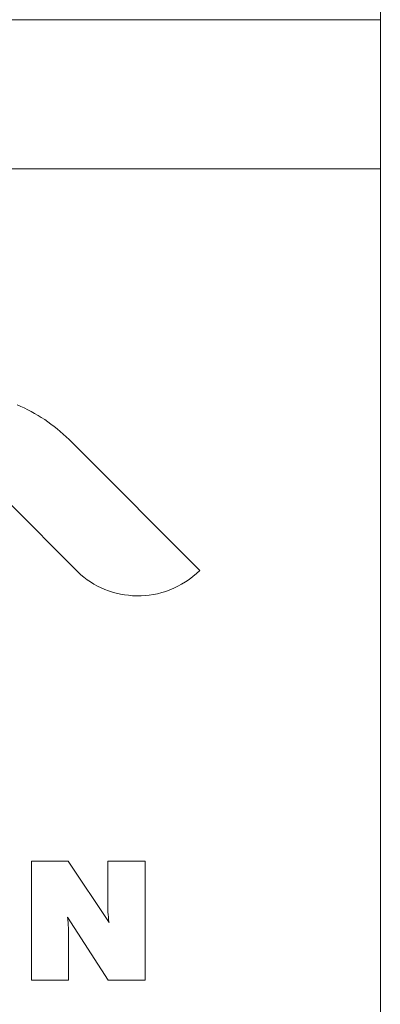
# Model space of a CAD drawing. Extents: x 64716 to 7565828, y -160732 to 5881792.
# Tile 96 of 160: x 280246 to 280343, y -60895 to -60631. Entities that reach past the tile are written whole.
import ezdxf

# ---------------------------------------------------------------- set-up
doc = ezdxf.new("R2010")
doc.units = 0
doc.header["$MEASUREMENT"] = 0
doc.layers.add('1__logo', color=7, linetype='Continuous')
doc.layers.add('_a_widok', color=7, linetype='Continuous', lineweight=5)
doc.layers.add('linii', color=7, linetype='Continuous', lineweight=15)

# ---------------------------------------------------------------- blocks, each defined once
blk = doc.blocks.new('GFGDGD')
at = {"color": 0, "linetype": 'ByBlock', "lineweight": -2}
for p, q in [((31116.98, -11081.61, 0), (31116.98, -9331.61, 0)), ((31116.98, -10231.61, 0), (29984.73, -10231.61, 0)), ((31116.98, -10271.61, 0), (29984.73, -10271.61, 0)), ((31033.28, -10457.06, 0), (31023.42, -10457.06, 0)), ((31023.42, -10457.06, 0), (31023.42, -10488.95, 0)), ((31033.28, -10457.06, 0), (31023.42, -10457.06, 0)), ((31023.42, -10457.06, 0), (31023.42, -10488.95, 0)), ((31033.28, -10457.06, 0), (31023.42, -10457.06, 0)), ((31023.42, -10457.06, 0), (31023.42, -10488.95, 0)), ((31033.28, -10457.06, 0), (31023.42, -10457.06, 0)), ((31023.42, -10457.06, 0), (31023.42, -10488.95, 0)), ((31033.28, -10457.06, 0), (31023.42, -10457.06, 0)), ((31023.42, -10457.06, 0), (31023.42, -10488.95, 0)), ((31033.28, -10457.06, 0), (31023.42, -10457.06, 0)), ((31023.42, -10457.06, 0), (31023.42, -10488.95, 0)), ((31033.28, -10457.06, 0), (31023.42, -10457.06, 0)), ((31023.42, -10457.06, 0), (31023.42, -10488.95, 0)), ((31033.28, -10457.06, 0), (31023.42, -10457.06, 0)), ((31023.42, -10457.06, 0), (31023.42, -10488.95, 0)), ((31033.28, -10457.06, 0), (31023.42, -10457.06, 0)), ((31023.42, -10457.06, 0), (31023.42, -10488.95, 0)), ((31033.28, -10457.06, 0), (31023.42, -10457.06, 0)), ((31023.42, -10457.06, 0), (31023.42, -10488.95, 0)), ((31033.28, -10457.06, 0), (31023.42, -10457.06, 0)), ((31023.42, -10457.06, 0), (31023.42, -10488.95, 0)), ((31033.28, -10457.06, 0), (31023.42, -10457.06, 0)), ((31023.42, -10457.06, 0), (31023.42, -10488.95, 0)), ((31033.28, -10457.06, 0), (31023.42, -10457.06, 0)), ((31023.42, -10457.06, 0), (31023.42, -10488.95, 0)), ((31033.28, -10457.06, 0), (31023.42, -10457.06, 0)), ((31023.42, -10457.06, 0), (31023.42, -10488.95, 0)), ((31033.28, -10457.06, 0), (31023.42, -10457.06, 0)), ((31023.42, -10457.06, 0), (31023.42, -10488.95, 0)), ((31033.28, -10457.06, 0), (31023.42, -10457.06, 0)), ((31023.42, -10457.06, 0), (31023.42, -10488.95, 0)), ((31033.28, -10457.06, 0), (31023.42, -10457.06, 0)), ((31023.42, -10457.06, 0), (31023.42, -10488.95, 0)), ((31033.28, -10457.06, 0), (31023.42, -10457.06, 0)), ((31023.42, -10457.06, 0), (31023.42, -10488.95, 0)), ((31033.28, -10457.06, 0), (31023.42, -10457.06, 0)), ((31023.42, -10457.06, 0), (31023.42, -10488.95, 0)), ((31033.28, -10457.06, 0), (31023.42, -10457.06, 0)), ((31023.42, -10457.06, 0), (31023.42, -10488.95, 0)), ((31033.28, -10457.06, 0), (31023.42, -10457.06, 0)), ((31023.42, -10457.06, 0), (31023.42, -10488.95, 0)), ((31033.28, -10457.06, 0), (31023.42, -10457.06, 0)), ((31023.42, -10457.06, 0), (31023.42, -10488.95, 0)), ((31033.28, -10457.06, 0), (31023.42, -10457.06, 0)), ((31023.42, -10457.06, 0), (31023.42, -10488.95, 0)), ((31033.28, -10457.06, 0), (31023.42, -10457.06, 0)), ((31023.42, -10457.06, 0), (31023.42, -10488.95, 0)), ((31044.25, -10473.5, 0), (31033.28, -10457.06, 0)), ((31044.25, -10473.5, 0), (31033.28, -10457.06, 0)), ((31044.25, -10473.5, 0), (31033.28, -10457.06, 0)), ((31044.25, -10473.5, 0), (31033.28, -10457.06, 0)), ((31044.25, -10473.5, 0), (31033.28, -10457.06, 0)), ((31044.25, -10473.5, 0), (31033.28, -10457.06, 0)), ((31044.25, -10473.5, 0), (31033.28, -10457.06, 0)), ((31044.25, -10473.5, 0), (31033.28, -10457.06, 0)), ((31044.25, -10473.5, 0), (31033.28, -10457.06, 0)), ((31044.25, -10473.5, 0), (31033.28, -10457.06, 0)), ((31044.25, -10473.5, 0), (31033.28, -10457.06, 0)), ((31044.25, -10473.5, 0), (31033.28, -10457.06, 0)), ((31044.25, -10473.5, 0), (31033.28, -10457.06, 0)), ((31044.25, -10473.5, 0), (31033.28, -10457.06, 0)), ((31044.25, -10473.5, 0), (31033.28, -10457.06, 0)), ((31044.25, -10473.5, 0), (31033.28, -10457.06, 0)), ((31044.25, -10473.5, 0), (31033.28, -10457.06, 0)), ((31044.25, -10473.5, 0), (31033.28, -10457.06, 0)), ((31044.25, -10473.5, 0), (31033.28, -10457.06, 0)), ((31044.25, -10473.5, 0), (31033.28, -10457.06, 0)), ((31044.25, -10473.5, 0), (31033.28, -10457.06, 0)), ((31044.25, -10473.5, 0), (31033.28, -10457.06, 0)), ((31044.25, -10473.5, 0), (31033.28, -10457.06, 0)), ((31044.25, -10473.5, 0), (31033.28, -10457.06, 0)), ((31053.88, -10457.06, 0), (31043.9, -10457.06, 0)), ((31043.9, -10457.06, 0), (31043.9, -10467.52, 0)), ((31053.88, -10457.06, 0), (31043.9, -10457.06, 0)), ((31043.9, -10457.06, 0), (31043.9, -10467.52, 0)), ((31053.88, -10457.06, 0), (31043.9, -10457.06, 0)), ((31043.9, -10457.06, 0), (31043.9, -10467.52, 0)), ((31053.88, -10457.06, 0), (31043.9, -10457.06, 0)), ((31043.9, -10457.06, 0), (31043.9, -10467.52, 0)), ((31053.88, -10457.06, 0), (31043.9, -10457.06, 0)), ((31043.9, -10457.06, 0), (31043.9, -10467.52, 0)), ((31053.88, -10457.06, 0), (31043.9, -10457.06, 0)), ((31043.9, -10457.06, 0), (31043.9, -10467.52, 0)), ((31053.88, -10457.06, 0), (31043.9, -10457.06, 0)), ((31043.9, -10457.06, 0), (31043.9, -10467.52, 0)), ((31053.88, -10457.06, 0), (31043.9, -10457.06, 0)), ((31043.9, -10457.06, 0), (31043.9, -10467.52, 0)), ((31053.88, -10457.06, 0), (31043.9, -10457.06, 0)), ((31043.9, -10457.06, 0), (31043.9, -10467.52, 0)), ((31053.88, -10457.06, 0), (31043.9, -10457.06, 0)), ((31043.9, -10457.06, 0), (31043.9, -10467.52, 0)), ((31053.88, -10457.06, 0), (31043.9, -10457.06, 0)), ((31043.9, -10457.06, 0), (31043.9, -10467.52, 0)), ((31053.88, -10457.06, 0), (31043.9, -10457.06, 0)), ((31043.9, -10457.06, 0), (31043.9, -10467.52, 0)), ((31053.88, -10457.06, 0), (31043.9, -10457.06, 0)), ((31043.9, -10457.06, 0), (31043.9, -10467.52, 0)), ((31053.88, -10457.06, 0), (31043.9, -10457.06, 0)), ((31043.9, -10457.06, 0), (31043.9, -10467.52, 0)), ((31053.88, -10457.06, 0), (31043.9, -10457.06, 0)), ((31043.9, -10457.06, 0), (31043.9, -10467.52, 0)), ((31053.88, -10457.06, 0), (31043.9, -10457.06, 0)), ((31043.9, -10457.06, 0), (31043.9, -10467.52, 0)), ((31053.88, -10457.06, 0), (31043.9, -10457.06, 0)), ((31043.9, -10457.06, 0), (31043.9, -10467.52, 0)), ((31053.88, -10457.06, 0), (31043.9, -10457.06, 0)), ((31043.9, -10457.06, 0), (31043.9, -10467.52, 0)), ((31053.88, -10457.06, 0), (31043.9, -10457.06, 0)), ((31043.9, -10457.06, 0), (31043.9, -10467.52, 0)), ((31053.88, -10457.06, 0), (31043.9, -10457.06, 0)), ((31043.9, -10457.06, 0), (31043.9, -10467.52, 0)), ((31053.88, -10457.06, 0), (31043.9, -10457.06, 0)), ((31043.9, -10457.06, 0), (31043.9, -10467.52, 0)), ((31053.88, -10457.06, 0), (31043.9, -10457.06, 0)), ((31043.9, -10457.06, 0), (31043.9, -10467.52, 0)), ((31053.88, -10457.06, 0), (31043.9, -10457.06, 0)), ((31043.9, -10457.06, 0), (31043.9, -10467.52, 0)), ((31053.88, -10457.06, 0), (31043.9, -10457.06, 0)), ((31043.9, -10457.06, 0), (31043.9, -10467.52, 0)), ((31053.88, -10488.95, 0), (31053.88, -10457.06, 0)), ((31053.88, -10488.95, 0), (31053.88, -10457.06, 0)), ((31053.88, -10488.95, 0), (31053.88, -10457.06, 0)), ((31053.88, -10488.95, 0), (31053.88, -10457.06, 0)), ((31053.88, -10488.95, 0), (31053.88, -10457.06, 0)), ((31053.88, -10488.95, 0), (31053.88, -10457.06, 0)), ((31053.88, -10488.95, 0), (31053.88, -10457.06, 0)), ((31053.88, -10488.95, 0), (31053.88, -10457.06, 0)), ((31053.88, -10488.95, 0), (31053.88, -10457.06, 0)), ((31053.88, -10488.95, 0), (31053.88, -10457.06, 0)), ((31053.88, -10488.95, 0), (31053.88, -10457.06, 0)), ((31053.88, -10488.95, 0), (31053.88, -10457.06, 0)), ((31053.88, -10488.95, 0), (31053.88, -10457.06, 0)), ((31053.88, -10488.95, 0), (31053.88, -10457.06, 0)), ((31053.88, -10488.95, 0), (31053.88, -10457.06, 0)), ((31053.88, -10488.95, 0), (31053.88, -10457.06, 0)), ((31053.88, -10488.95, 0), (31053.88, -10457.06, 0)), ((31053.88, -10488.95, 0), (31053.88, -10457.06, 0)), ((31053.88, -10488.95, 0), (31053.88, -10457.06, 0)), ((31053.88, -10488.95, 0), (31053.88, -10457.06, 0)), ((31053.88, -10488.95, 0), (31053.88, -10457.06, 0)), ((31053.88, -10488.95, 0), (31053.88, -10457.06, 0)), ((31053.88, -10488.95, 0), (31053.88, -10457.06, 0)), ((31053.88, -10488.95, 0), (31053.88, -10457.06, 0)), ((31043.9, -10467.52, 0), (31043.9, -10467.96, 0)), ((31043.9, -10467.52, 0), (31043.9, -10467.96, 0)), ((31043.9, -10467.52, 0), (31043.9, -10467.96, 0)), ((31043.9, -10467.52, 0), (31043.9, -10467.96, 0)), ((31043.9, -10467.52, 0), (31043.9, -10467.96, 0)), ((31043.9, -10467.52, 0), (31043.9, -10467.96, 0)), ((31043.9, -10467.52, 0), (31043.9, -10467.96, 0)), ((31043.9, -10467.52, 0), (31043.9, -10467.96, 0)), ((31043.9, -10467.52, 0), (31043.9, -10467.96, 0)), ((31043.9, -10467.52, 0), (31043.9, -10467.96, 0)), ((31043.9, -10467.52, 0), (31043.9, -10467.96, 0)), ((31043.9, -10467.52, 0), (31043.9, -10467.96, 0)), ((31043.9, -10467.52, 0), (31043.9, -10467.96, 0)), ((31043.9, -10467.52, 0), (31043.9, -10467.96, 0)), ((31043.9, -10467.52, 0), (31043.9, -10467.96, 0)), ((31043.9, -10467.52, 0), (31043.9, -10467.96, 0)), ((31043.9, -10467.52, 0), (31043.9, -10467.96, 0)), ((31043.9, -10467.52, 0), (31043.9, -10467.96, 0)), ((31043.9, -10467.52, 0), (31043.9, -10467.96, 0)), ((31043.9, -10467.52, 0), (31043.9, -10467.96, 0)), ((31043.9, -10467.52, 0), (31043.9, -10467.96, 0)), ((31043.9, -10467.52, 0), (31043.9, -10467.96, 0)), ((31043.9, -10467.52, 0), (31043.9, -10467.96, 0)), ((31043.9, -10467.52, 0), (31043.9, -10467.96, 0)), ((31043.9, -10467.96, 0), (31043.9, -10468.41, 0)), ((31043.9, -10467.96, 0), (31043.9, -10468.41, 0)), ((31043.9, -10467.96, 0), (31043.9, -10468.41, 0)), ((31043.9, -10467.96, 0), (31043.9, -10468.41, 0)), ((31043.9, -10467.96, 0), (31043.9, -10468.41, 0)), ((31043.9, -10467.96, 0), (31043.9, -10468.41, 0)), ((31043.9, -10467.96, 0), (31043.9, -10468.41, 0)), ((31043.9, -10467.96, 0), (31043.9, -10468.41, 0)), ((31043.9, -10467.96, 0), (31043.9, -10468.41, 0)), ((31043.9, -10467.96, 0), (31043.9, -10468.41, 0)), ((31043.9, -10467.96, 0), (31043.9, -10468.41, 0)), ((31043.9, -10467.96, 0), (31043.9, -10468.41, 0)), ((31043.9, -10467.96, 0), (31043.9, -10468.41, 0)), ((31043.9, -10467.96, 0), (31043.9, -10468.41, 0)), ((31043.9, -10467.96, 0), (31043.9, -10468.41, 0)), ((31043.9, -10467.96, 0), (31043.9, -10468.41, 0)), ((31043.9, -10467.96, 0), (31043.9, -10468.41, 0)), ((31043.9, -10467.96, 0), (31043.9, -10468.41, 0)), ((31043.9, -10467.96, 0), (31043.9, -10468.41, 0)), ((31043.9, -10467.96, 0), (31043.9, -10468.41, 0)), ((31043.9, -10467.96, 0), (31043.9, -10468.41, 0)), ((31043.9, -10467.96, 0), (31043.9, -10468.41, 0)), ((31043.9, -10467.96, 0), (31043.9, -10468.41, 0)), ((31043.9, -10467.96, 0), (31043.9, -10468.41, 0)), ((31043.9, -10468.41, 0), (31043.9, -10468.95, 0)), ((31043.9, -10468.41, 0), (31043.9, -10468.95, 0)), ((31043.9, -10468.41, 0), (31043.9, -10468.95, 0)), ((31043.9, -10468.41, 0), (31043.9, -10468.95, 0)), ((31043.9, -10468.41, 0), (31043.9, -10468.95, 0)), ((31043.9, -10468.41, 0), (31043.9, -10468.95, 0)), ((31043.9, -10468.41, 0), (31043.9, -10468.95, 0)), ((31043.9, -10468.41, 0), (31043.9, -10468.95, 0)), ((31043.9, -10468.41, 0), (31043.9, -10468.95, 0)), ((31043.9, -10468.41, 0), (31043.9, -10468.95, 0)), ((31043.9, -10468.41, 0), (31043.9, -10468.95, 0)), ((31043.9, -10468.41, 0), (31043.9, -10468.95, 0)), ((31043.9, -10468.41, 0), (31043.9, -10468.95, 0)), ((31043.9, -10468.41, 0), (31043.9, -10468.95, 0)), ((31043.9, -10468.41, 0), (31043.9, -10468.95, 0)), ((31043.9, -10468.41, 0), (31043.9, -10468.95, 0)), ((31043.9, -10468.41, 0), (31043.9, -10468.95, 0)), ((31043.9, -10468.41, 0), (31043.9, -10468.95, 0)), ((31043.9, -10468.41, 0), (31043.9, -10468.95, 0)), ((31043.9, -10468.41, 0), (31043.9, -10468.95, 0)), ((31043.9, -10468.41, 0), (31043.9, -10468.95, 0)), ((31043.9, -10468.41, 0), (31043.9, -10468.95, 0)), ((31043.9, -10468.41, 0), (31043.9, -10468.95, 0)), ((31043.9, -10468.41, 0), (31043.9, -10468.95, 0)), ((31043.9, -10468.95, 0), (31043.9, -10469.52, 0)), ((31043.9, -10468.95, 0), (31043.9, -10469.52, 0)), ((31043.9, -10468.95, 0), (31043.9, -10469.52, 0)), ((31043.9, -10468.95, 0), (31043.9, -10469.52, 0)), ((31043.9, -10468.95, 0), (31043.9, -10469.52, 0)), ((31043.9, -10468.95, 0), (31043.9, -10469.52, 0)), ((31043.9, -10468.95, 0), (31043.9, -10469.52, 0)), ((31043.9, -10468.95, 0), (31043.9, -10469.52, 0)), ((31043.9, -10468.95, 0), (31043.9, -10469.52, 0)), ((31043.9, -10468.95, 0), (31043.9, -10469.52, 0)), ((31043.9, -10468.95, 0), (31043.9, -10469.52, 0)), ((31043.9, -10468.95, 0), (31043.9, -10469.52, 0)), ((31043.9, -10468.95, 0), (31043.9, -10469.52, 0)), ((31043.9, -10468.95, 0), (31043.9, -10469.52, 0)), ((31043.9, -10468.95, 0), (31043.9, -10469.52, 0)), ((31043.9, -10468.95, 0), (31043.9, -10469.52, 0)), ((31043.9, -10468.95, 0), (31043.9, -10469.52, 0)), ((31043.9, -10468.95, 0), (31043.9, -10469.52, 0)), ((31043.9, -10468.95, 0), (31043.9, -10469.52, 0)), ((31043.9, -10468.95, 0), (31043.9, -10469.52, 0)), ((31043.9, -10468.95, 0), (31043.9, -10469.52, 0)), ((31043.9, -10468.95, 0), (31043.9, -10469.52, 0)), ((31043.9, -10468.95, 0), (31043.9, -10469.52, 0)), ((31043.9, -10468.95, 0), (31043.9, -10469.52, 0)), ((31043.9, -10469.52, 0), (31043.93, -10470.1, 0)), ((31043.9, -10469.52, 0), (31043.93, -10470.1, 0)), ((31043.9, -10469.52, 0), (31043.93, -10470.1, 0)), ((31043.9, -10469.52, 0), (31043.93, -10470.1, 0)), ((31043.9, -10469.52, 0), (31043.93, -10470.1, 0)), ((31043.9, -10469.52, 0), (31043.93, -10470.1, 0)), ((31043.9, -10469.52, 0), (31043.93, -10470.1, 0)), ((31043.9, -10469.52, 0), (31043.93, -10470.1, 0)), ((31043.9, -10469.52, 0), (31043.93, -10470.1, 0)), ((31043.9, -10469.52, 0), (31043.93, -10470.1, 0)), ((31043.9, -10469.52, 0), (31043.93, -10470.1, 0)), ((31043.9, -10469.52, 0), (31043.93, -10470.1, 0)), ((31043.9, -10469.52, 0), (31043.93, -10470.1, 0)), ((31043.9, -10469.52, 0), (31043.93, -10470.1, 0)), ((31043.9, -10469.52, 0), (31043.93, -10470.1, 0)), ((31043.9, -10469.52, 0), (31043.93, -10470.1, 0)), ((31043.9, -10469.52, 0), (31043.93, -10470.1, 0)), ((31043.9, -10469.52, 0), (31043.93, -10470.1, 0)), ((31043.9, -10469.52, 0), (31043.93, -10470.1, 0)), ((31043.9, -10469.52, 0), (31043.93, -10470.1, 0)), ((31043.9, -10469.52, 0), (31043.93, -10470.1, 0)), ((31043.9, -10469.52, 0), (31043.93, -10470.1, 0)), ((31043.9, -10469.52, 0), (31043.93, -10470.1, 0)), ((31043.9, -10469.52, 0), (31043.93, -10470.1, 0)), ((31043.93, -10470.1, 0), (31043.93, -10470.73, 0)), ((31043.93, -10470.1, 0), (31043.93, -10470.73, 0)), ((31043.93, -10470.1, 0), (31043.93, -10470.73, 0)), ((31043.93, -10470.1, 0), (31043.93, -10470.73, 0)), ((31043.93, -10470.1, 0), (31043.93, -10470.73, 0)), ((31043.93, -10470.1, 0), (31043.93, -10470.73, 0)), ((31043.93, -10470.1, 0), (31043.93, -10470.73, 0)), ((31043.93, -10470.1, 0), (31043.93, -10470.73, 0)), ((31043.93, -10470.1, 0), (31043.93, -10470.73, 0)), ((31043.93, -10470.1, 0), (31043.93, -10470.73, 0)), ((31043.93, -10470.1, 0), (31043.93, -10470.73, 0)), ((31043.93, -10470.1, 0), (31043.93, -10470.73, 0)), ((31043.93, -10470.1, 0), (31043.93, -10470.73, 0)), ((31043.93, -10470.1, 0), (31043.93, -10470.73, 0)), ((31043.93, -10470.1, 0), (31043.93, -10470.73, 0)), ((31043.93, -10470.1, 0), (31043.93, -10470.73, 0)), ((31043.93, -10470.1, 0), (31043.93, -10470.73, 0)), ((31043.93, -10470.1, 0), (31043.93, -10470.73, 0)), ((31043.93, -10470.1, 0), (31043.93, -10470.73, 0)), ((31043.93, -10470.1, 0), (31043.93, -10470.73, 0)), ((31043.93, -10470.1, 0), (31043.93, -10470.73, 0)), ((31043.93, -10470.1, 0), (31043.93, -10470.73, 0)), ((31043.93, -10470.1, 0), (31043.93, -10470.73, 0)), ((31043.93, -10470.1, 0), (31043.93, -10470.73, 0)), ((31043.93, -10470.73, 0), (31043.99, -10471.37, 0)), ((31043.93, -10470.73, 0), (31043.99, -10471.37, 0)), ((31043.93, -10470.73, 0), (31043.99, -10471.37, 0)), ((31043.93, -10470.73, 0), (31043.99, -10471.37, 0)), ((31043.93, -10470.73, 0), (31043.99, -10471.37, 0)), ((31043.93, -10470.73, 0), (31043.99, -10471.37, 0)), ((31043.93, -10470.73, 0), (31043.99, -10471.37, 0)), ((31043.93, -10470.73, 0), (31043.99, -10471.37, 0)), ((31043.93, -10470.73, 0), (31043.99, -10471.37, 0)), ((31043.93, -10470.73, 0), (31043.99, -10471.37, 0)), ((31043.93, -10470.73, 0), (31043.99, -10471.37, 0)), ((31043.93, -10470.73, 0), (31043.99, -10471.37, 0)), ((31043.93, -10470.73, 0), (31043.99, -10471.37, 0)), ((31043.93, -10470.73, 0), (31043.99, -10471.37, 0)), ((31043.93, -10470.73, 0), (31043.99, -10471.37, 0)), ((31043.93, -10470.73, 0), (31043.99, -10471.37, 0)), ((31043.93, -10470.73, 0), (31043.99, -10471.37, 0)), ((31043.93, -10470.73, 0), (31043.99, -10471.37, 0)), ((31043.93, -10470.73, 0), (31043.99, -10471.37, 0)), ((31043.93, -10470.73, 0), (31043.99, -10471.37, 0)), ((31043.93, -10470.73, 0), (31043.99, -10471.37, 0)), ((31043.93, -10470.73, 0), (31043.99, -10471.37, 0)), ((31043.93, -10470.73, 0), (31043.99, -10471.37, 0)), ((31043.93, -10470.73, 0), (31043.99, -10471.37, 0)), ((31033.18, -10472.83, 0), (31033.09, -10472.07, 0)), ((31033.09, -10472.07, 0), (31043.99, -10488.95, 0)), ((31033.18, -10472.83, 0), (31033.09, -10472.07, 0)), ((31033.09, -10472.07, 0), (31043.99, -10488.95, 0)), ((31033.18, -10472.83, 0), (31033.09, -10472.07, 0)), ((31033.09, -10472.07, 0), (31043.99, -10488.95, 0)), ((31033.18, -10472.83, 0), (31033.09, -10472.07, 0)), ((31033.09, -10472.07, 0), (31043.99, -10488.95, 0)), ((31033.18, -10472.83, 0), (31033.09, -10472.07, 0)), ((31033.09, -10472.07, 0), (31043.99, -10488.95, 0)), ((31033.18, -10472.83, 0), (31033.09, -10472.07, 0)), ((31033.09, -10472.07, 0), (31043.99, -10488.95, 0)), ((31033.18, -10472.83, 0), (31033.09, -10472.07, 0)), ((31033.09, -10472.07, 0), (31043.99, -10488.95, 0)), ((31033.18, -10472.83, 0), (31033.09, -10472.07, 0)), ((31033.09, -10472.07, 0), (31043.99, -10488.95, 0)), ((31033.18, -10472.83, 0), (31033.09, -10472.07, 0)), ((31033.09, -10472.07, 0), (31043.99, -10488.95, 0)), ((31033.18, -10472.83, 0), (31033.09, -10472.07, 0)), ((31033.09, -10472.07, 0), (31043.99, -10488.95, 0)), ((31033.18, -10472.83, 0), (31033.09, -10472.07, 0)), ((31033.09, -10472.07, 0), (31043.99, -10488.95, 0)), ((31033.18, -10472.83, 0), (31033.09, -10472.07, 0)), ((31033.09, -10472.07, 0), (31043.99, -10488.95, 0)), ((31033.18, -10472.83, 0), (31033.09, -10472.07, 0)), ((31033.09, -10472.07, 0), (31043.99, -10488.95, 0)), ((31033.18, -10472.83, 0), (31033.09, -10472.07, 0)), ((31033.09, -10472.07, 0), (31043.99, -10488.95, 0)), ((31033.18, -10472.83, 0), (31033.09, -10472.07, 0)), ((31033.09, -10472.07, 0), (31043.99, -10488.95, 0)), ((31033.18, -10472.83, 0), (31033.09, -10472.07, 0)), ((31033.09, -10472.07, 0), (31043.99, -10488.95, 0)), ((31033.18, -10472.83, 0), (31033.09, -10472.07, 0)), ((31033.09, -10472.07, 0), (31043.99, -10488.95, 0)), ((31033.18, -10472.83, 0), (31033.09, -10472.07, 0)), ((31033.09, -10472.07, 0), (31043.99, -10488.95, 0)), ((31033.18, -10472.83, 0), (31033.09, -10472.07, 0)), ((31033.09, -10472.07, 0), (31043.99, -10488.95, 0)), ((31033.18, -10472.83, 0), (31033.09, -10472.07, 0)), ((31033.09, -10472.07, 0), (31043.99, -10488.95, 0)), ((31033.18, -10472.83, 0), (31033.09, -10472.07, 0)), ((31033.09, -10472.07, 0), (31043.99, -10488.95, 0)), ((31033.18, -10472.83, 0), (31033.09, -10472.07, 0)), ((31033.09, -10472.07, 0), (31043.99, -10488.95, 0)), ((31033.18, -10472.83, 0), (31033.09, -10472.07, 0)), ((31033.09, -10472.07, 0), (31043.99, -10488.95, 0)), ((31033.18, -10472.83, 0), (31033.09, -10472.07, 0)), ((31033.09, -10472.07, 0), (31043.99, -10488.95, 0)), ((31033.25, -10473.56, 0), (31033.18, -10472.83, 0)), ((31033.25, -10473.56, 0), (31033.18, -10472.83, 0)), ((31033.25, -10473.56, 0), (31033.18, -10472.83, 0)), ((31033.25, -10473.56, 0), (31033.18, -10472.83, 0)), ((31033.25, -10473.56, 0), (31033.18, -10472.83, 0)), ((31033.25, -10473.56, 0), (31033.18, -10472.83, 0)), ((31033.25, -10473.56, 0), (31033.18, -10472.83, 0)), ((31033.25, -10473.56, 0), (31033.18, -10472.83, 0)), ((31033.25, -10473.56, 0), (31033.18, -10472.83, 0)), ((31033.25, -10473.56, 0), (31033.18, -10472.83, 0)), ((31033.25, -10473.56, 0), (31033.18, -10472.83, 0)), ((31033.25, -10473.56, 0), (31033.18, -10472.83, 0)), ((31033.25, -10473.56, 0), (31033.18, -10472.83, 0)), ((31033.25, -10473.56, 0), (31033.18, -10472.83, 0)), ((31033.25, -10473.56, 0), (31033.18, -10472.83, 0)), ((31033.25, -10473.56, 0), (31033.18, -10472.83, 0)), ((31033.25, -10473.56, 0), (31033.18, -10472.83, 0)), ((31033.25, -10473.56, 0), (31033.18, -10472.83, 0)), ((31033.25, -10473.56, 0), (31033.18, -10472.83, 0)), ((31033.25, -10473.56, 0), (31033.18, -10472.83, 0)), ((31033.25, -10473.56, 0), (31033.18, -10472.83, 0)), ((31033.25, -10473.56, 0), (31033.18, -10472.83, 0)), ((31033.25, -10473.56, 0), (31033.18, -10472.83, 0)), ((31033.25, -10473.56, 0), (31033.18, -10472.83, 0)), ((31043.99, -10471.37, 0), (31044.06, -10472.07, 0)), ((31043.99, -10471.37, 0), (31044.06, -10472.07, 0)), ((31043.99, -10471.37, 0), (31044.06, -10472.07, 0)), ((31043.99, -10471.37, 0), (31044.06, -10472.07, 0)), ((31043.99, -10471.37, 0), (31044.06, -10472.07, 0)), ((31043.99, -10471.37, 0), (31044.06, -10472.07, 0)), ((31043.99, -10471.37, 0), (31044.06, -10472.07, 0)), ((31043.99, -10471.37, 0), (31044.06, -10472.07, 0)), ((31043.99, -10471.37, 0), (31044.06, -10472.07, 0)), ((31043.99, -10471.37, 0), (31044.06, -10472.07, 0)), ((31043.99, -10471.37, 0), (31044.06, -10472.07, 0)), ((31043.99, -10471.37, 0), (31044.06, -10472.07, 0)), ((31043.99, -10471.37, 0), (31044.06, -10472.07, 0)), ((31043.99, -10471.37, 0), (31044.06, -10472.07, 0)), ((31043.99, -10471.37, 0), (31044.06, -10472.07, 0)), ((31043.99, -10471.37, 0), (31044.06, -10472.07, 0)), ((31043.99, -10471.37, 0), (31044.06, -10472.07, 0)), ((31043.99, -10471.37, 0), (31044.06, -10472.07, 0)), ((31043.99, -10471.37, 0), (31044.06, -10472.07, 0)), ((31043.99, -10471.37, 0), (31044.06, -10472.07, 0)), ((31043.99, -10471.37, 0), (31044.06, -10472.07, 0)), ((31043.99, -10471.37, 0), (31044.06, -10472.07, 0)), ((31043.99, -10471.37, 0), (31044.06, -10472.07, 0)), ((31043.99, -10471.37, 0), (31044.06, -10472.07, 0)), ((31044.06, -10472.07, 0), (31044.12, -10472.77, 0)), ((31044.06, -10472.07, 0), (31044.12, -10472.77, 0)), ((31044.06, -10472.07, 0), (31044.12, -10472.77, 0)), ((31044.06, -10472.07, 0), (31044.12, -10472.77, 0)), ((31044.06, -10472.07, 0), (31044.12, -10472.77, 0)), ((31044.06, -10472.07, 0), (31044.12, -10472.77, 0)), ((31044.06, -10472.07, 0), (31044.12, -10472.77, 0)), ((31044.06, -10472.07, 0), (31044.12, -10472.77, 0)), ((31044.06, -10472.07, 0), (31044.12, -10472.77, 0)), ((31044.06, -10472.07, 0), (31044.12, -10472.77, 0)), ((31044.06, -10472.07, 0), (31044.12, -10472.77, 0)), ((31044.06, -10472.07, 0), (31044.12, -10472.77, 0)), ((31044.06, -10472.07, 0), (31044.12, -10472.77, 0)), ((31044.06, -10472.07, 0), (31044.12, -10472.77, 0)), ((31044.06, -10472.07, 0), (31044.12, -10472.77, 0)), ((31044.06, -10472.07, 0), (31044.12, -10472.77, 0)), ((31044.06, -10472.07, 0), (31044.12, -10472.77, 0)), ((31044.06, -10472.07, 0), (31044.12, -10472.77, 0)), ((31044.06, -10472.07, 0), (31044.12, -10472.77, 0)), ((31044.06, -10472.07, 0), (31044.12, -10472.77, 0)), ((31044.06, -10472.07, 0), (31044.12, -10472.77, 0)), ((31044.06, -10472.07, 0), (31044.12, -10472.77, 0)), ((31044.06, -10472.07, 0), (31044.12, -10472.77, 0)), ((31044.06, -10472.07, 0), (31044.12, -10472.77, 0)), ((31044.12, -10472.77, 0), (31044.25, -10473.5, 0)), ((31044.12, -10472.77, 0), (31044.25, -10473.5, 0)), ((31044.12, -10472.77, 0), (31044.25, -10473.5, 0)), ((31044.12, -10472.77, 0), (31044.25, -10473.5, 0)), ((31044.12, -10472.77, 0), (31044.25, -10473.5, 0)), ((31044.12, -10472.77, 0), (31044.25, -10473.5, 0)), ((31044.12, -10472.77, 0), (31044.25, -10473.5, 0)), ((31044.12, -10472.77, 0), (31044.25, -10473.5, 0)), ((31044.12, -10472.77, 0), (31044.25, -10473.5, 0)), ((31044.12, -10472.77, 0), (31044.25, -10473.5, 0)), ((31044.12, -10472.77, 0), (31044.25, -10473.5, 0)), ((31044.12, -10472.77, 0), (31044.25, -10473.5, 0)), ((31044.12, -10472.77, 0), (31044.25, -10473.5, 0)), ((31044.12, -10472.77, 0), (31044.25, -10473.5, 0)), ((31044.12, -10472.77, 0), (31044.25, -10473.5, 0)), ((31044.12, -10472.77, 0), (31044.25, -10473.5, 0)), ((31044.12, -10472.77, 0), (31044.25, -10473.5, 0)), ((31044.12, -10472.77, 0), (31044.25, -10473.5, 0)), ((31044.12, -10472.77, 0), (31044.25, -10473.5, 0)), ((31044.12, -10472.77, 0), (31044.25, -10473.5, 0)), ((31044.12, -10472.77, 0), (31044.25, -10473.5, 0)), ((31044.12, -10472.77, 0), (31044.25, -10473.5, 0)), ((31044.12, -10472.77, 0), (31044.25, -10473.5, 0)), ((31044.12, -10472.77, 0), (31044.25, -10473.5, 0)), ((31033.31, -10474.23, 0), (31033.25, -10473.56, 0)), ((31033.31, -10474.23, 0), (31033.25, -10473.56, 0)), ((31033.31, -10474.23, 0), (31033.25, -10473.56, 0)), ((31033.31, -10474.23, 0), (31033.25, -10473.56, 0)), ((31033.31, -10474.23, 0), (31033.25, -10473.56, 0)), ((31033.31, -10474.23, 0), (31033.25, -10473.56, 0)), ((31033.31, -10474.23, 0), (31033.25, -10473.56, 0)), ((31033.31, -10474.23, 0), (31033.25, -10473.56, 0)), ((31033.31, -10474.23, 0), (31033.25, -10473.56, 0)), ((31033.31, -10474.23, 0), (31033.25, -10473.56, 0)), ((31033.31, -10474.23, 0), (31033.25, -10473.56, 0)), ((31033.31, -10474.23, 0), (31033.25, -10473.56, 0)), ((31033.31, -10474.23, 0), (31033.25, -10473.56, 0)), ((31033.31, -10474.23, 0), (31033.25, -10473.56, 0)), ((31033.31, -10474.23, 0), (31033.25, -10473.56, 0)), ((31033.31, -10474.23, 0), (31033.25, -10473.56, 0)), ((31033.31, -10474.23, 0), (31033.25, -10473.56, 0)), ((31033.31, -10474.23, 0), (31033.25, -10473.56, 0)), ((31033.31, -10474.23, 0), (31033.25, -10473.56, 0)), ((31033.31, -10474.23, 0), (31033.25, -10473.56, 0)), ((31033.31, -10474.23, 0), (31033.25, -10473.56, 0)), ((31033.31, -10474.23, 0), (31033.25, -10473.56, 0)), ((31033.31, -10474.23, 0), (31033.25, -10473.56, 0)), ((31033.31, -10474.23, 0), (31033.25, -10473.56, 0)), ((31033.37, -10474.9, 0), (31033.31, -10474.23, 0)), ((31033.37, -10474.9, 0), (31033.31, -10474.23, 0)), ((31033.37, -10474.9, 0), (31033.31, -10474.23, 0)), ((31033.37, -10474.9, 0), (31033.31, -10474.23, 0)), ((31033.37, -10474.9, 0), (31033.31, -10474.23, 0)), ((31033.37, -10474.9, 0), (31033.31, -10474.23, 0)), ((31033.37, -10474.9, 0), (31033.31, -10474.23, 0)), ((31033.37, -10474.9, 0), (31033.31, -10474.23, 0)), ((31033.37, -10474.9, 0), (31033.31, -10474.23, 0)), ((31033.37, -10474.9, 0), (31033.31, -10474.23, 0)), ((31033.37, -10474.9, 0), (31033.31, -10474.23, 0)), ((31033.37, -10474.9, 0), (31033.31, -10474.23, 0)), ((31033.37, -10474.9, 0), (31033.31, -10474.23, 0)), ((31033.37, -10474.9, 0), (31033.31, -10474.23, 0)), ((31033.37, -10474.9, 0), (31033.31, -10474.23, 0)), ((31033.37, -10474.9, 0), (31033.31, -10474.23, 0)), ((31033.37, -10474.9, 0), (31033.31, -10474.23, 0)), ((31033.37, -10474.9, 0), (31033.31, -10474.23, 0)), ((31033.37, -10474.9, 0), (31033.31, -10474.23, 0)), ((31033.37, -10474.9, 0), (31033.31, -10474.23, 0)), ((31033.37, -10474.9, 0), (31033.31, -10474.23, 0)), ((31033.37, -10474.9, 0), (31033.31, -10474.23, 0)), ((31033.37, -10474.9, 0), (31033.31, -10474.23, 0)), ((31033.37, -10474.9, 0), (31033.31, -10474.23, 0)), ((31033.37, -10475.5, 0), (31033.37, -10474.9, 0)), ((31033.37, -10475.5, 0), (31033.37, -10474.9, 0)), ((31033.37, -10475.5, 0), (31033.37, -10474.9, 0)), ((31033.37, -10475.5, 0), (31033.37, -10474.9, 0)), ((31033.37, -10475.5, 0), (31033.37, -10474.9, 0)), ((31033.37, -10475.5, 0), (31033.37, -10474.9, 0)), ((31033.37, -10475.5, 0), (31033.37, -10474.9, 0)), ((31033.37, -10475.5, 0), (31033.37, -10474.9, 0)), ((31033.37, -10475.5, 0), (31033.37, -10474.9, 0)), ((31033.37, -10475.5, 0), (31033.37, -10474.9, 0)), ((31033.37, -10475.5, 0), (31033.37, -10474.9, 0)), ((31033.37, -10475.5, 0), (31033.37, -10474.9, 0)), ((31033.37, -10475.5, 0), (31033.37, -10474.9, 0)), ((31033.37, -10475.5, 0), (31033.37, -10474.9, 0)), ((31033.37, -10475.5, 0), (31033.37, -10474.9, 0)), ((31033.37, -10475.5, 0), (31033.37, -10474.9, 0)), ((31033.37, -10475.5, 0), (31033.37, -10474.9, 0)), ((31033.37, -10475.5, 0), (31033.37, -10474.9, 0)), ((31033.37, -10475.5, 0), (31033.37, -10474.9, 0)), ((31033.37, -10475.5, 0), (31033.37, -10474.9, 0)), ((31033.37, -10475.5, 0), (31033.37, -10474.9, 0)), ((31033.37, -10475.5, 0), (31033.37, -10474.9, 0)), ((31033.37, -10475.5, 0), (31033.37, -10474.9, 0)), ((31033.37, -10475.5, 0), (31033.37, -10474.9, 0)), ((31033.4, -10476.07, 0), (31033.37, -10475.5, 0)), ((31033.4, -10476.07, 0), (31033.37, -10475.5, 0)), ((31033.4, -10476.07, 0), (31033.37, -10475.5, 0)), ((31033.4, -10476.07, 0), (31033.37, -10475.5, 0)), ((31033.4, -10476.07, 0), (31033.37, -10475.5, 0)), ((31033.4, -10476.07, 0), (31033.37, -10475.5, 0)), ((31033.4, -10476.07, 0), (31033.37, -10475.5, 0)), ((31033.4, -10476.07, 0), (31033.37, -10475.5, 0)), ((31033.4, -10476.07, 0), (31033.37, -10475.5, 0)), ((31033.4, -10476.07, 0), (31033.37, -10475.5, 0)), ((31033.4, -10476.07, 0), (31033.37, -10475.5, 0)), ((31033.4, -10476.07, 0), (31033.37, -10475.5, 0)), ((31033.4, -10476.07, 0), (31033.37, -10475.5, 0)), ((31033.4, -10476.07, 0), (31033.37, -10475.5, 0)), ((31033.4, -10476.07, 0), (31033.37, -10475.5, 0)), ((31033.4, -10476.07, 0), (31033.37, -10475.5, 0)), ((31033.4, -10476.07, 0), (31033.37, -10475.5, 0)), ((31033.4, -10476.07, 0), (31033.37, -10475.5, 0)), ((31033.4, -10476.07, 0), (31033.37, -10475.5, 0)), ((31033.4, -10476.07, 0), (31033.37, -10475.5, 0)), ((31033.4, -10476.07, 0), (31033.37, -10475.5, 0)), ((31033.4, -10476.07, 0), (31033.37, -10475.5, 0)), ((31033.4, -10476.07, 0), (31033.37, -10475.5, 0)), ((31033.4, -10476.07, 0), (31033.37, -10475.5, 0)), ((31033.4, -10476.61, 0), (31033.4, -10476.07, 0)), ((31033.4, -10476.61, 0), (31033.4, -10476.07, 0)), ((31033.4, -10476.61, 0), (31033.4, -10476.07, 0)), ((31033.4, -10476.61, 0), (31033.4, -10476.07, 0)), ((31033.4, -10476.61, 0), (31033.4, -10476.07, 0)), ((31033.4, -10476.61, 0), (31033.4, -10476.07, 0)), ((31033.4, -10476.61, 0), (31033.4, -10476.07, 0)), ((31033.4, -10476.61, 0), (31033.4, -10476.07, 0)), ((31033.4, -10476.61, 0), (31033.4, -10476.07, 0)), ((31033.4, -10476.61, 0), (31033.4, -10476.07, 0)), ((31033.4, -10476.61, 0), (31033.4, -10476.07, 0)), ((31033.4, -10476.61, 0), (31033.4, -10476.07, 0)), ((31033.4, -10476.61, 0), (31033.4, -10476.07, 0)), ((31033.4, -10476.61, 0), (31033.4, -10476.07, 0)), ((31033.4, -10476.61, 0), (31033.4, -10476.07, 0)), ((31033.4, -10476.61, 0), (31033.4, -10476.07, 0)), ((31033.4, -10476.61, 0), (31033.4, -10476.07, 0)), ((31033.4, -10476.61, 0), (31033.4, -10476.07, 0)), ((31033.4, -10476.61, 0), (31033.4, -10476.07, 0)), ((31033.4, -10476.61, 0), (31033.4, -10476.07, 0)), ((31033.4, -10476.61, 0), (31033.4, -10476.07, 0)), ((31033.4, -10476.61, 0), (31033.4, -10476.07, 0)), ((31033.4, -10476.61, 0), (31033.4, -10476.07, 0)), ((31033.4, -10476.61, 0), (31033.4, -10476.07, 0)), ((31033.4, -10477.12, 0), (31033.4, -10476.61, 0)), ((31033.4, -10477.12, 0), (31033.4, -10476.61, 0)), ((31033.4, -10477.12, 0), (31033.4, -10476.61, 0)), ((31033.4, -10477.12, 0), (31033.4, -10476.61, 0)), ((31033.4, -10477.12, 0), (31033.4, -10476.61, 0)), ((31033.4, -10477.12, 0), (31033.4, -10476.61, 0)), ((31033.4, -10477.12, 0), (31033.4, -10476.61, 0)), ((31033.4, -10477.12, 0), (31033.4, -10476.61, 0)), ((31033.4, -10477.12, 0), (31033.4, -10476.61, 0)), ((31033.4, -10477.12, 0), (31033.4, -10476.61, 0)), ((31033.4, -10477.12, 0), (31033.4, -10476.61, 0)), ((31033.4, -10477.12, 0), (31033.4, -10476.61, 0)), ((31033.4, -10477.12, 0), (31033.4, -10476.61, 0)), ((31033.4, -10477.12, 0), (31033.4, -10476.61, 0)), ((31033.4, -10477.12, 0), (31033.4, -10476.61, 0)), ((31033.4, -10477.12, 0), (31033.4, -10476.61, 0)), ((31033.4, -10477.12, 0), (31033.4, -10476.61, 0)), ((31033.4, -10477.12, 0), (31033.4, -10476.61, 0)), ((31033.4, -10477.12, 0), (31033.4, -10476.61, 0)), ((31033.4, -10477.12, 0), (31033.4, -10476.61, 0)), ((31033.4, -10477.12, 0), (31033.4, -10476.61, 0)), ((31033.4, -10477.12, 0), (31033.4, -10476.61, 0)), ((31033.4, -10477.12, 0), (31033.4, -10476.61, 0)), ((31033.4, -10477.12, 0), (31033.4, -10476.61, 0)), ((31033.4, -10488.95, 0), (31033.4, -10477.12, 0)), ((31033.4, -10488.95, 0), (31033.4, -10477.12, 0)), ((31033.4, -10488.95, 0), (31033.4, -10477.12, 0)), ((31033.4, -10488.95, 0), (31033.4, -10477.12, 0)), ((31033.4, -10488.95, 0), (31033.4, -10477.12, 0)), ((31033.4, -10488.95, 0), (31033.4, -10477.12, 0)), ((31033.4, -10488.95, 0), (31033.4, -10477.12, 0)), ((31033.4, -10488.95, 0), (31033.4, -10477.12, 0)), ((31033.4, -10488.95, 0), (31033.4, -10477.12, 0)), ((31033.4, -10488.95, 0), (31033.4, -10477.12, 0)), ((31033.4, -10488.95, 0), (31033.4, -10477.12, 0)), ((31033.4, -10488.95, 0), (31033.4, -10477.12, 0)), ((31033.4, -10488.95, 0), (31033.4, -10477.12, 0)), ((31033.4, -10488.95, 0), (31033.4, -10477.12, 0)), ((31033.4, -10488.95, 0), (31033.4, -10477.12, 0)), ((31033.4, -10488.95, 0), (31033.4, -10477.12, 0)), ((31033.4, -10488.95, 0), (31033.4, -10477.12, 0)), ((31033.4, -10488.95, 0), (31033.4, -10477.12, 0)), ((31033.4, -10488.95, 0), (31033.4, -10477.12, 0)), ((31033.4, -10488.95, 0), (31033.4, -10477.12, 0)), ((31033.4, -10488.95, 0), (31033.4, -10477.12, 0)), ((31033.4, -10488.95, 0), (31033.4, -10477.12, 0)), ((31033.4, -10488.95, 0), (31033.4, -10477.12, 0)), ((31033.4, -10488.95, 0), (31033.4, -10477.12, 0)), ((31023.42, -10488.95, 0), (31033.4, -10488.95, 0)), ((31023.42, -10488.95, 0), (31033.4, -10488.95, 0)), ((31023.42, -10488.95, 0), (31033.4, -10488.95, 0)), ((31023.42, -10488.95, 0), (31033.4, -10488.95, 0)), ((31023.42, -10488.95, 0), (31033.4, -10488.95, 0)), ((31023.42, -10488.95, 0), (31033.4, -10488.95, 0)), ((31023.42, -10488.95, 0), (31033.4, -10488.95, 0)), ((31023.42, -10488.95, 0), (31033.4, -10488.95, 0)), ((31023.42, -10488.95, 0), (31033.4, -10488.95, 0)), ((31023.42, -10488.95, 0), (31033.4, -10488.95, 0)), ((31023.42, -10488.95, 0), (31033.4, -10488.95, 0)), ((31023.42, -10488.95, 0), (31033.4, -10488.95, 0)), ((31023.42, -10488.95, 0), (31033.4, -10488.95, 0)), ((31023.42, -10488.95, 0), (31033.4, -10488.95, 0)), ((31023.42, -10488.95, 0), (31033.4, -10488.95, 0)), ((31023.42, -10488.95, 0), (31033.4, -10488.95, 0)), ((31023.42, -10488.95, 0), (31033.4, -10488.95, 0)), ((31023.42, -10488.95, 0), (31033.4, -10488.95, 0)), ((31023.42, -10488.95, 0), (31033.4, -10488.95, 0)), ((31023.42, -10488.95, 0), (31033.4, -10488.95, 0)), ((31023.42, -10488.95, 0), (31033.4, -10488.95, 0)), ((31023.42, -10488.95, 0), (31033.4, -10488.95, 0)), ((31023.42, -10488.95, 0), (31033.4, -10488.95, 0)), ((31023.42, -10488.95, 0), (31033.4, -10488.95, 0)), ((31043.99, -10488.95, 0), (31053.88, -10488.95, 0)), ((31043.99, -10488.95, 0), (31053.88, -10488.95, 0)), ((31043.99, -10488.95, 0), (31053.88, -10488.95, 0)), ((31043.99, -10488.95, 0), (31053.88, -10488.95, 0)), ((31043.99, -10488.95, 0), (31053.88, -10488.95, 0)), ((31043.99, -10488.95, 0), (31053.88, -10488.95, 0)), ((31043.99, -10488.95, 0), (31053.88, -10488.95, 0)), ((31043.99, -10488.95, 0), (31053.88, -10488.95, 0)), ((31043.99, -10488.95, 0), (31053.88, -10488.95, 0)), ((31043.99, -10488.95, 0), (31053.88, -10488.95, 0)), ((31043.99, -10488.95, 0), (31053.88, -10488.95, 0)), ((31043.99, -10488.95, 0), (31053.88, -10488.95, 0)), ((31043.99, -10488.95, 0), (31053.88, -10488.95, 0)), ((31043.99, -10488.95, 0), (31053.88, -10488.95, 0)), ((31043.99, -10488.95, 0), (31053.88, -10488.95, 0)), ((31043.99, -10488.95, 0), (31053.88, -10488.95, 0)), ((31043.99, -10488.95, 0), (31053.88, -10488.95, 0)), ((31043.99, -10488.95, 0), (31053.88, -10488.95, 0)), ((31043.99, -10488.95, 0), (31053.88, -10488.95, 0)), ((31043.99, -10488.95, 0), (31053.88, -10488.95, 0)), ((31043.99, -10488.95, 0), (31053.88, -10488.95, 0)), ((31043.99, -10488.95, 0), (31053.88, -10488.95, 0)), ((31043.99, -10488.95, 0), (31053.88, -10488.95, 0)), ((31043.99, -10488.95, 0), (31053.88, -10488.95, 0))]:
    blk.add_line(p, q, dxfattribs=at)
at = {"layer": '1__logo', "color": 0, "linetype": 'ByBlock', "lineweight": -2}
for p, q in [((31020.54, -10335.21, 0), (31019.57, -10334.83, 0)), ((31021.51, -10335.65, 0), (31020.54, -10335.21, 0)), ((31022.43, -10336.13, 0), (31021.51, -10335.65, 0)), ((31023.35, -10336.62, 0), (31022.43, -10336.13, 0)), ((31024.26, -10337.1, 0), (31023.35, -10336.62, 0)), ((31025.18, -10337.63, 0), (31024.26, -10337.1, 0)), ((31026.05, -10338.21, 0), (31025.18, -10337.63, 0)), ((31026.97, -10338.74, 0), (31026.05, -10338.21, 0)), ((31027.84, -10339.37, 0), (31026.97, -10338.74, 0)), ((31028.66, -10339.95, 0), (31027.84, -10339.37, 0)), ((31029.54, -10340.63, 0), (31028.66, -10339.95, 0)), ((31030.36, -10341.26, 0), (31029.54, -10340.63, 0)), ((31031.13, -10341.93, 0), (31030.36, -10341.26, 0)), ((31031.95, -10342.66, 0), (31031.13, -10341.93, 0)), ((31032.73, -10343.39, 0), (31031.95, -10342.66, 0)), ((31033.5, -10344.11, 0), (31032.73, -10343.39, 0)), ((31035.53, -10346.09, 0), (31033.5, -10344.11, 0)), ((31035.53, -10346.09, 0), (31035.53, -10346.09, 0)), ((31035.53, -10346.09, 0), (31035.53, -10346.09, 0)), ((31035.53, -10346.09, 0), (31035.53, -10346.09, 0)), ((31035.53, -10346.09, 0), (31035.53, -10346.09, 0)), ((31068.56, -10379.17, 0), (31035.53, -10346.09, 0)), ((31016.87, -10360.5, 0), (31035.92, -10379.61, 0)), ((31035.92, -10379.61, 0), (31036.69, -10380.33, 0)), ((31036.69, -10380.33, 0), (31037.51, -10381.01, 0)), ((31037.51, -10381.01, 0), (31038.38, -10381.69, 0)), ((31065.71, -10381.59, 0), (31066.67, -10380.81, 0)), ((31066.67, -10380.81, 0), (31067.64, -10380.04, 0)), ((31067.64, -10380.04, 0), (31068.56, -10379.17, 0)), ((31038.38, -10381.69, 0), (31039.26, -10382.27, 0)), ((31039.26, -10382.27, 0), (31040.17, -10382.85, 0)), ((31040.17, -10382.85, 0), (31041.09, -10383.38, 0)), ((31041.09, -10383.38, 0), (31042.11, -10383.86, 0)), ((31061.6, -10383.96, 0), (31062.66, -10383.43, 0)), ((31062.66, -10383.43, 0), (31063.68, -10382.89, 0)), ((31063.68, -10382.89, 0), (31064.74, -10382.27, 0)), ((31064.74, -10382.27, 0), (31065.71, -10381.59, 0)), ((31042.11, -10383.86, 0), (31043.08, -10384.25, 0)), ((31043.08, -10384.25, 0), (31044.09, -10384.63, 0)), ((31044.09, -10384.63, 0), (31045.15, -10384.97, 0)), ((31045.15, -10384.97, 0), (31046.17, -10385.26, 0)), ((31046.17, -10385.26, 0), (31047.28, -10385.51, 0)), ((31047.28, -10385.51, 0), (31048.35, -10385.7, 0)), ((31048.35, -10385.7, 0), (31049.46, -10385.84, 0)), ((31049.46, -10385.84, 0), (31050.52, -10385.94, 0)), ((31050.52, -10385.94, 0), (31051.63, -10385.99, 0)), ((31051.63, -10385.99, 0), (31052.8, -10385.99, 0)), ((31052.8, -10385.99, 0), (31053.91, -10385.89, 0)), ((31053.91, -10385.89, 0), (31055.02, -10385.8, 0)), ((31055.02, -10385.8, 0), (31056.13, -10385.65, 0)), ((31056.13, -10385.65, 0), (31057.24, -10385.41, 0)), ((31057.24, -10385.41, 0), (31058.36, -10385.12, 0)), ((31058.36, -10385.12, 0), (31059.42, -10384.78, 0)), ((31059.42, -10384.78, 0), (31060.53, -10384.39, 0)), ((31060.53, -10384.39, 0), (31061.6, -10383.96, 0))]:
    blk.add_line(p, q, dxfattribs=at)
at = {"layer": '_a_widok', "color": 0, "linetype": 'ByBlock', "lineweight": -2}
for p, q in [((31116.98, -10271.61, 0), (29984.73, -10271.61, 0)), ((31116.98, -11081.61, 0), (31116.98, -10271.61, 0))]:
    blk.add_line(p, q, dxfattribs=at)
for points in [[(31116.98, -11081.61, 0), (31116.98, -9731.61, 0), (31116.98, -11081.61, 0)], [(31116.98, -11081.61, 0), (31116.98, -9731.61, 0), (31116.98, -10231.61, 0)], [(31116.98, -11081.61, 0), (31116.98, -11081.61, 0), (31116.98, -10271.61, 0)]]:
    blk.add_solid(points, dxfattribs=at)

msp = doc.modelspace()

# ---------------------------------------------------------------- block references
at = {"layer": 'linii'}
msp.add_blockref('GFGDGD', (249225.6, -50399.7, 0), dxfattribs=at)

doc.saveas('drawing.dxf')
